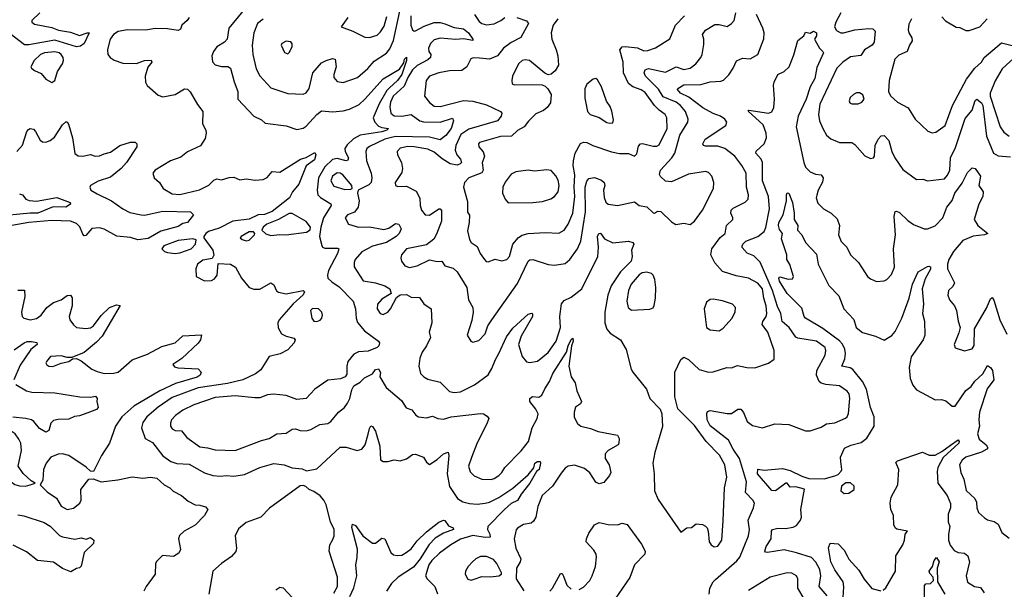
# Model space of a CAD drawing. Extents: x 1603745 to 1745082, y 385868 to 533966.
# Tile 70 of 256: x 1640926 to 1647314, y 402487 to 406180. Entities that reach past the tile are written whole.
import ezdxf

# ---------------------------------------------------------------- set-up
doc = ezdxf.new("R2010")
doc.units = 0

msp = doc.modelspace()

# ---------------------------------------------------------------- linework, layer by layer
at = {"layer": '0CON20XD'}
for points in [[(1642423.8, 406295), (1642283.7, 406126.3), (1642272.9, 406055), (1642254.5, 406035.5), (1642204.4, 406005), (1642182.7, 405975), (1642173.5, 405946.5), (1642177.5, 405907.5), (1642195, 405886.7), (1642235, 405877.1), (1642276, 405876), (1642294.3, 405865), (1642318.2, 405778.2), (1642341.1, 405715), (1642342, 405665), (1642445, 405554.2), (1642495, 405530), (1642519.4, 405509.4), (1642655, 405491.1), (1642725, 405468), (1642765, 405477.1), (1642785, 405490.6), (1642855, 405565.4), (1642885, 405588.8), (1642955, 405582.5), (1643025, 405590), (1643065, 405600.3), (1643128.6, 405631.4), (1643165.6, 405664.4), (1643285, 405797.5), (1643389.5, 405860.5), (1643418.8, 405901.2), (1643423.3, 405925), (1643435, 405937.5), (1643435.6, 405915), (1643405.5, 405825), (1643377.6, 405785), (1643325, 405738.5), (1643308.1, 405721.9), (1643258.3, 405635), (1643220.4, 405545), (1643230.9, 405515), (1643255, 405490.4), (1643275, 405480.5), (1643318.8, 405475), (1643307.5, 405465), (1643275, 405453.9), (1643135, 405431.1), (1643091.1, 405408.9), (1643050.4, 405369.6), (1643036.4, 405345), (1643037.1, 405325), (1643058.4, 405285), (1643055, 405268.6), (1643045, 405265.4), (1642985, 405279.8), (1642955, 405273.1), (1642905, 405227), (1642865.5, 405155), (1642855.8, 405075), (1642860.8, 405045), (1642876.9, 405026.9), (1642945, 404985.7), (1642946.9, 404975), (1642897.1, 404895), (1642880, 404835), (1642871.2, 404775), (1642885.8, 404715.8), (1642890, 404705), (1642905, 404699.2), (1642988.9, 404698.9), (1642995.7, 404695), (1642995.6, 404685.6), (1642988.5, 404665), (1642929.2, 404555), (1642922.7, 404525), (1642925.4, 404505), (1642950.3, 404480.3), (1642998.1, 404448.1), (1643088.9, 404355), (1643105.5, 404305), (1643108.2, 404245), (1643117.5, 404217.5), (1643162.6, 404162.6), (1643255, 404096.2), (1643260.8, 404085), (1643257.1, 404065), (1643245.4, 404054.6), (1643187.9, 404032.1), (1643125, 404026.2), (1643095, 404012.5), (1643055.8, 403965), (1643048, 403935), (1643048.3, 403881.7), (1643037.5, 403865), (1643008.3, 403851.7), (1642925, 403842.5), (1642840, 403785), (1642785, 403724.3), (1642725, 403718.9), (1642655, 403744.5), (1642573.3, 403753.3), (1642535, 403747.8), (1642485, 403728.9), (1642451.7, 403728.3), (1642325, 403741.6), (1642195, 403729.8), (1642055, 403682.7), (1641985, 403647.9), (1641937.1, 403615), (1641912.2, 403585), (1641904.4, 403565), (1641905.6, 403545), (1641915, 403528), (1641935, 403516.9), (1641975, 403514.2), (1642011.4, 403471.4), (1642095, 403410.4), (1642145.3, 403405.3), (1642195, 403390.9), (1642325, 403388.2), (1642495, 403453.1), (1642544, 403466), (1642595, 403494.2), (1642655, 403499.2), (1642695, 403525.8), (1642715, 403528.6), (1642746.8, 403516.8), (1642785, 403514.6), (1642815.9, 403524.1), (1642873.3, 403555), (1642925, 403562.2), (1642945, 403574.4), (1642994.3, 403635), (1643033.6, 403666.4), (1643053.6, 403695), (1643068.2, 403725), (1643080.3, 403779.7), (1643094.4, 403805.6), (1643135, 403831.2), (1643162.4, 403857.6), (1643216.1, 403883.9), (1643235, 403913.3), (1643255, 403917.5), (1643267, 403893), (1643263.3, 403865), (1643304, 403795), (1643402.3, 403712.3), (1643433, 403663), (1643469.8, 403649.8), (1643495.6, 403615.6), (1643513.3, 403605), (1643565, 403600), (1643605, 403610.8), (1643640, 403595), (1643675, 403591.3), (1643725.3, 403604.7), (1643915, 403627.5), (1643935, 403624.2), (1643959.7, 403609.7), (1643968.8, 403595), (1643955.7, 403555), (1643893.4, 403436.6), (1643857.6, 403342.4), (1643838.8, 403285), (1643848.8, 403248.8), (1643875, 403223.1), (1643925, 403200.6), (1643985, 403199.1), (1644005.3, 403204.7), (1644035, 403225.6), (1644054.4, 403245), (1644072.9, 403277.1), (1644179.5, 403385), (1644226.7, 403445), (1644250.7, 403535), (1644282.7, 403595), (1644288.8, 403625), (1644275.3, 403655.3), (1644235.8, 403705), (1644236, 403725), (1644252.1, 403737.9), (1644295, 403733.1), (1644313.8, 403746.2), (1644332.4, 403787.6), (1644364.2, 403835), (1644385, 403885.4), (1644473.4, 404025), (1644483.9, 404065), (1644505, 404107.1), (1644515, 404116), (1644517.8, 404095), (1644506.7, 404065), (1644488.8, 403935), (1644504.7, 403864.7), (1644530.9, 403825), (1644541.5, 403775), (1644571.9, 403705), (1644565, 403690), (1644532.8, 403667.2), (1644523.1, 403635), (1644523.2, 403603.2), (1644545, 403561.2), (1644566.7, 403545), (1644629.8, 403529.8), (1644679.5, 403509.5), (1644805, 403485.7), (1644815.6, 403465.6), (1644814.2, 403435), (1644808.8, 403425), (1644743.4, 403386.6), (1644724.4, 403365), (1644724.4, 403335), (1644749.5, 403295), (1644761.1, 403245), (1644752.9, 403225), (1644715, 403180.8), (1644685, 403172), (1644665, 403181.2), (1644625, 403243.1), (1644589.6, 403269.6), (1644525, 403291.5), (1644485, 403285.6), (1644465, 403271.9), (1644438.9, 403241.1), (1644383.1, 403155), (1644316.4, 403095), (1644287.9, 403025), (1644274.7, 402955.3), (1644260.5, 402929.5), (1644245, 402915.8), (1644195, 402908), (1644155.5, 402884.5), (1644147.6, 402872.4), (1644134.5, 402815), (1644145.5, 402755), (1644177.5, 402685), (1644173.5, 402665), (1644149.5, 402625), (1644147.1, 402555), (1644197.4, 402477.4)], [(1641058, 406225), (1641005.6, 406175), (1641005.7, 406165), (1641022.1, 406152.1), (1641135, 406128.9), (1641178.3, 406111.7), (1641255, 406098.9), (1641315, 406077.8), (1641365, 406095.7), (1641377.5, 406095), (1641344.2, 406025), (1641321.1, 406008.9), (1641295, 406003.8), (1641155, 406047.8), (1640985, 406017.3), (1640957.2, 406017.2), (1640865, 406089.2)], [(1642025.7, 406195), (1642012.5, 406175), (1641978, 406145), (1641970.3, 406119.7), (1641955, 406110.6), (1641885, 406120.7), (1641805, 406122.3), (1641745, 406113.4), (1641625.8, 406114.2), (1641565, 406104.2), (1641535.4, 406085), (1641513.3, 406055), (1641496.5, 405986.5), (1641499.1, 405955), (1641514.1, 405934.1), (1641538.7, 405918.7), (1641595, 405898.9), (1641685, 405897.1), (1641735, 405916), (1641778.3, 405918.3), (1641783.3, 405905), (1641758.1, 405871.9), (1641740, 405815), (1641741.5, 405775), (1641753.9, 405753.9), (1641825, 405690), (1641855, 405679.4), (1641935.5, 405694.5), (1641995, 405731.2), (1642015, 405728.8), (1642031.7, 405711.7), (1642079.5, 405629.5), (1642114, 405585), (1642112.9, 405505), (1642134, 405465), (1642135.8, 405445), (1642129.4, 405410.6), (1642098.6, 405361.4), (1642015, 405322.5), (1641970.8, 405289.2), (1641904.6, 405265.4), (1641806.2, 405205), (1641790, 405185), (1641798, 405155), (1641832.5, 405125), (1641856.8, 405086.8), (1641915, 405051.2), (1641965, 405047.8), (1642092.4, 405077.6), (1642153.6, 405106.4), (1642185, 405140), (1642205, 405148), (1642235, 405142.9), (1642285, 405157.8), (1642315, 405160), (1642355, 405142.5), (1642395, 405148.1), (1642455, 405139.4), (1642505, 405143.3), (1642532, 405158), (1642565, 405196.7), (1642615, 405191.2), (1642748.8, 405275), (1642785, 405287.3), (1642840, 405320), (1642846.7, 405305), (1642838.9, 405271.1), (1642785, 405232.5), (1642737.8, 405115), (1642696.9, 405065), (1642675.8, 405025), (1642565, 404937.2), (1642515, 404917.8), (1642474.4, 404915.6), (1642415, 404888), (1642309.6, 404875), (1642220.4, 404829.6), (1642152.1, 404807.9), (1642134.3, 404795), (1642120, 404775), (1642120, 404765), (1642179.2, 404685), (1642186.1, 404653.9), (1642175, 404632.5), (1642115, 404621.5), (1642079.6, 404595), (1642068.8, 404565), (1642070.6, 404515), (1642125, 404487.1), (1642171.4, 404488.6), (1642189.8, 404500.2), (1642207.1, 404525), (1642215, 404600), (1642295, 404596), (1642326.7, 404575), (1642365.8, 404505), (1642415, 404443.5), (1642445, 404433.6), (1642485, 404433.8), (1642555, 404474.2), (1642575, 404462), (1642593.3, 404423.3), (1642605, 404414.4), (1642655, 404402.2), (1642765, 404425.6), (1642774, 404415), (1642765, 404396), (1642701.5, 404338.5), (1642609.6, 404235), (1642600, 404215), (1642602.1, 404182.1), (1642624.5, 404144.5), (1642655, 404128.9), (1642705, 404115.8), (1642713.3, 404105), (1642706, 404085), (1642665, 404039.2), (1642616.4, 404013.6), (1642545, 403996.7), (1642490, 403910), (1642456.2, 403885), (1642375, 403844.7), (1642275, 403820.9), (1642085, 403793.8), (1641915, 403731.7), (1641825, 403668.9), (1641751.5, 403605), (1641725, 403568.8), (1641715.9, 403534.1), (1641740, 403465), (1641788.3, 403438.3), (1641855, 403352.9), (1641907.1, 403315), (1641945, 403302), (1642025, 403298.7), (1642125, 403242.1), (1642180, 403225), (1642229.1, 403220.9), (1642265, 403224.6), (1642315, 403220), (1642385, 403232.5), (1642485, 403276.2), (1642575, 403303.3), (1642642.5, 403295), (1642695, 403275.8), (1642759.2, 403269.2), (1642786.4, 403256.4), (1642855, 403268.8), (1643005, 403407.8), (1643045, 403408.9), (1643115, 403387.1), (1643145, 403395.8), (1643168.1, 403425), (1643187.3, 403492.7), (1643195, 403530), (1643205, 403547.5), (1643215, 403542.5), (1643235, 403512.5), (1643262.2, 403415), (1643266.7, 403326.7), (1643285, 403316.2), (1643315, 403316.2), (1643355, 403326), (1643395, 403320), (1643435, 403334.2), (1643475, 403362), (1643495, 403364), (1643546.7, 403345), (1643565, 403312.5), (1643585, 403297.5), (1643635, 403328), (1643675, 403366), (1643705, 403376.2), (1643710.6, 403355), (1643699.7, 403235), (1643714.8, 403154.8), (1643767.3, 403075), (1643800.8, 403055), (1643845, 403044.2), (1643895, 403039.8), (1643945.2, 403044.8), (1643975, 403052.5), (1644035, 403082.8), (1644125, 403143.7), (1644225, 403229.2), (1644261.4, 403275), (1644268.9, 403305), (1644285, 403316.7), (1644302.5, 403315), (1644306, 403306), (1644295.6, 403265), (1644279.8, 403250.2), (1644236.7, 403175), (1644180.5, 403105), (1644156.1, 403063.9), (1644115, 403042.8), (1644071.6, 403005), (1643963.8, 402895), (1643962.1, 402875), (1643976.2, 402845), (1643978, 402825), (1643945, 402822.4), (1643865, 402835.8), (1643787.1, 402812.9), (1643722.5, 402775), (1643649.5, 402720.5), (1643599.1, 402675), (1643581.6, 402645), (1643560, 402575), (1643570.6, 402555), (1643620.5, 402505), (1643637.6, 402457.6)], [(1642505.6, 406184.4), (1642468.8, 406155), (1642444.7, 406095), (1642434.7, 406014.7), (1642438.8, 405955), (1642461.2, 405861.2), (1642485, 405815.8), (1642555, 405737.8), (1642665, 405701.8), (1642765, 405697.1), (1642785, 405705.7), (1642805, 405734.2), (1642827.7, 405835), (1642885, 405900.5), (1642915, 405915.5), (1642955, 405928.1), (1642974, 405924), (1642980.5, 405875), (1642964.5, 405825), (1642964.5, 405805), (1642985, 405779.5), (1643025, 405772.2), (1643118.1, 405805), (1643185, 405862.9), (1643225, 405910.7), (1643306.2, 405963.8), (1643327.7, 405992.3), (1643350.8, 406045), (1643393, 406235)], [(1643054.4, 406195), (1643012.5, 406135), (1643086.7, 406106.7), (1643165, 406066.7), (1643195.4, 406064.6), (1643245, 406079.6), (1643267.9, 406102.1), (1643290.8, 406139.2), (1643308.2, 406201.8)], [(1643462.8, 406205), (1643463.3, 406145), (1643473.7, 406113.7), (1643485, 406105.6), (1643495, 406108.2), (1643551.3, 406138.7), (1643615, 406162.2), (1643655, 406162.6), (1643685, 406152.4), (1643745, 406129.6), (1643805, 406122.1), (1643837.9, 406095), (1643867.1, 406055), (1643866.7, 406045), (1643805, 406056.2), (1643752.6, 406052.6), (1643655, 406060), (1643615, 406050), (1643592.4, 406025), (1643578.9, 405995), (1643580, 405975), (1643593.2, 405955), (1643592.1, 405935), (1643575, 405920), (1643505, 405883.5), (1643475, 405855.2), (1643443.5, 405805), (1643421.2, 405748.8), (1643349.8, 405685), (1643331.2, 405645), (1643326.9, 405615), (1643333.8, 405575), (1643355, 405556.2), (1643405, 405554.2), (1643465, 405564.7), (1643522.5, 405525), (1643545, 405517.5), (1643654, 405516), (1643735, 405540.8), (1643740, 405525), (1643724.8, 405475), (1643691.2, 405428.8), (1643655, 405401.2), (1643585, 405418.9), (1643365, 405424), (1643295.4, 405405), (1643195, 405358.6), (1643178.2, 405345), (1643172.7, 405325), (1643175.7, 405265.7), (1643205.5, 405184.5), (1643210, 405155), (1643206.5, 405125), (1643190.8, 405109.2), (1643121.2, 405075), (1643118.6, 405055), (1643129.7, 405005), (1643122.2, 404965), (1643098.1, 404931.9), (1643052.9, 404915), (1643038.1, 404895), (1643060, 404855), (1643124.1, 404834.1), (1643195, 404837.8), (1643289.7, 404820.3), (1643321.1, 404828.9), (1643365, 404859.4), (1643385, 404854.2), (1643401.4, 404825), (1643387.8, 404795), (1643367.8, 404775), (1643305.6, 404735.6), (1643215, 404713), (1643145.4, 404675), (1643103.1, 404625), (1643096.4, 404605), (1643097.2, 404577.2), (1643155, 404488.1), (1643235, 404475.3), (1643294.1, 404454.1), (1643327.5, 404435), (1643335.8, 404404.2), (1643275, 404368.5), (1643246.7, 404335), (1643245.5, 404305), (1643265, 404274.5), (1643285, 404268.2), (1643315, 404283.3), (1643332.7, 404305), (1643371.3, 404378.7), (1643395, 404397.5), (1643435, 404398.6), (1643465, 404381.9), (1643520.2, 404380.2), (1643547.8, 404337.8), (1643595.5, 404305.5), (1643600.6, 404215), (1643583.3, 404155), (1643590.7, 404119.3), (1643564.6, 404065), (1643536.9, 404025), (1643522.3, 403985), (1643516.4, 403935), (1643527.2, 403887.2), (1643548, 403865), (1643575, 403849.4), (1643655, 403831.1), (1643715, 403769.4), (1643745, 403762.7), (1643785, 403767.5), (1643876.7, 403813.3), (1643965, 403878.6), (1643990.1, 403919.9), (1644012, 403978), (1644034.7, 404015), (1644084, 404125), (1644125, 404181.1), (1644225, 404272), (1644248.3, 404278.3), (1644253.3, 404273.3), (1644252.5, 404255), (1644180.5, 404129.5), (1644162.1, 404075), (1644186.6, 403996.6), (1644215, 403962.5), (1644235, 403958.6), (1644285, 403965.7), (1644355, 404022.5), (1644407.2, 404095), (1644435.4, 404185), (1644431.2, 404255), (1644442.1, 404337.9), (1644459.5, 404360.5), (1644505, 404380.5), (1644573.3, 404435), (1644677.3, 404645), (1644681.5, 404705), (1644675.5, 404775), (1644684.4, 404795), (1644695, 404795.5), (1644719.5, 404759.5), (1644775, 404734.3), (1644875.7, 404744.3), (1644905, 404736.4), (1644911.5, 404725), (1644894.6, 404685.4), (1644898.8, 404645), (1644894.2, 404615), (1644823.4, 404546.6), (1644764.2, 404455), (1644742.6, 404395), (1644721.6, 404285), (1644722.9, 404215), (1644735, 404174), (1644757.8, 404147.8), (1644824.3, 404105), (1644861.7, 404041.7), (1644893.3, 403915), (1644903.8, 403895), (1644992, 403785), (1645013.3, 403725), (1645082, 403655), (1645092.5, 403625), (1645096.2, 403543.8), (1645046.9, 403375), (1645032.9, 403305), (1645041.9, 403235), (1645045.5, 403125.5), (1645068.9, 403068.9), (1645215, 402857.5), (1645255, 402886.7), (1645285, 402887.5), (1645315, 402912.5), (1645355, 402907.5), (1645375, 402897.5), (1645386.7, 402885), (1645393.3, 402865), (1645398.8, 402795), (1645411.2, 402775), (1645431.7, 402761.7), (1645455, 402766), (1645481.4, 402805), (1645489.2, 402930.8), (1645499.6, 403145), (1645514.6, 403215), (1645501.3, 403295), (1645466.1, 403356.1), (1645379.5, 403445), (1645305, 403548.5), (1645195, 403658), (1645175.9, 403735.9), (1645175.7, 403895), (1645215, 403976.7), (1645235, 403993.3), (1645266.2, 403976.2), (1645335, 403912.9), (1645395.8, 403894.2), (1645425, 403896.2), (1645513.9, 403926.1), (1645545, 403923.3), (1645582.7, 403937.3), (1645644.3, 403924.3), (1645696.3, 403923.7), (1645785, 403953.8)], [(1644151.4, 406195), (1644213.4, 406173.4), (1644227.5, 406155), (1644177.5, 406065), (1644115, 406032.9), (1644065.5, 405995), (1644027.1, 405945), (1643974.6, 405925.4), (1643909.8, 405929.8), (1643867.5, 405932.5), (1643852.5, 405927.5), (1643826.9, 405875), (1643795, 405851.1), (1643715, 405847.8), (1643645, 405834.7), (1643585, 405814.5), (1643562.5, 405785), (1643553.5, 405685), (1643585, 405642.5), (1643615, 405620.4), (1643655, 405617.5), (1643805, 405655.8), (1643865, 405651.8), (1643955, 405627.7), (1644045.4, 405585.4), (1644054, 405575), (1644050.8, 405555), (1644025.8, 405525), (1643839.2, 405470.8), (1643787.2, 405435), (1643756.2, 405365), (1643752.2, 405335), (1643761.6, 405305), (1643786.8, 405275), (1643792.3, 405255), (1643784.5, 405245), (1643765, 405237.1), (1643720, 405245), (1643667.4, 405277.4), (1643615, 405322.4), (1643575, 405341.9), (1643485, 405356.6), (1643445, 405357.2), (1643395, 405346.4), (1643374.3, 405325), (1643376.9, 405305), (1643402.2, 405255), (1643410.5, 405215), (1643405, 405190), (1643362.5, 405125), (1643364, 405105), (1643378.8, 405098.8), (1643435, 405101.1), (1643498.7, 405068.7), (1643522.6, 405022.6), (1643524.5, 404975), (1643533.3, 404945), (1643556.7, 404915), (1643585, 404912.2), (1643645, 404953.3), (1643655, 404954.2), (1643662.6, 404942.6), (1643661.8, 404875), (1643630.3, 404789.7), (1643612.1, 404757.9), (1643565, 404721.2), (1643435, 404694.5), (1643403.6, 404655), (1643398.5, 404635), (1643402.2, 404615), (1643425, 404584.4), (1643455, 404573.6), (1643505.7, 404584.3), (1643585, 404623.5), (1643635, 404612.9), (1643665, 404615.7), (1643683.8, 404583.8), (1643738.8, 404568.8), (1643765.4, 404545.4), (1643826.5, 404445), (1643836.9, 404365), (1643867.1, 404315), (1643869.2, 404285), (1643860.3, 404229.7), (1643830, 404135), (1643852.5, 404095), (1643865, 404090), (1643905, 404101.2), (1643945, 404143.8), (1643964.2, 404195), (1643989.4, 404235), (1644155, 404470.8), (1644225, 404614.2), (1644235, 404624.2), (1644255, 404625.7), (1644353.8, 404593.8), (1644395, 404589.5), (1644465, 404599.2), (1644495, 404625.7)], [(1644416.9, 406185), (1644386.4, 406145), (1644374.6, 406095), (1644378.5, 406055), (1644406.5, 405985), (1644417.8, 405945), (1644421.1, 405885), (1644401.2, 405848.8), (1644373.8, 405826.2), (1644355, 405823.1), (1644332.6, 405832.6), (1644233.8, 405915), (1644205, 405920), (1644185, 405916.5), (1644162.5, 405895), (1644124.4, 405815), (1644118, 405785), (1644121.2, 405765), (1644137.1, 405757.1), (1644255, 405760.5), (1644315, 405757.1), (1644335, 405750), (1644353, 405733), (1644374.5, 405695), (1644369.7, 405640.3), (1644348.9, 405611.1), (1644325, 405592.5), (1644275, 405570.5), (1644226.8, 405523.2), (1644199.5, 405485), (1644155, 405461.2), (1644115.8, 405424.2), (1644045, 405423.8), (1643910, 405385), (1643902.9, 405375), (1643904.3, 405355), (1643932.6, 405322.6), (1643941.2, 405295), (1643927.1, 405252.9), (1643932.4, 405205), (1643925, 405186.4), (1643841.1, 405155), (1643812.9, 405125), (1643805.7, 405095), (1643830.7, 405000.7), (1643832.5, 404932.5), (1643843.9, 404913.9), (1643842.2, 404865), (1643830.9, 404810.9), (1643844.2, 404755), (1643856.2, 404735), (1643895, 404710), (1643913.1, 404665), (1643935, 404633.3), (1643952.7, 404612.7), (1643965, 404611.2)], [(1643877.5, 406215), (1643907.7, 406167.7), (1643925, 406154.6), (1643955, 406147.8), (1644005, 406153.9), (1644047.9, 406175), (1644072.7, 406195)], [(1643965, 404611.2), (1644011.7, 404628.3), (1644055, 404616.9), (1644087.5, 404625), (1644104, 404646), (1644125.8, 404724.2), (1644161.7, 404768.3), (1644185, 404783.1), (1644225, 404793.2), (1644335, 404800.8), (1644425, 404796.5), (1644458.9, 404815), (1644485, 404854.3), (1644514.8, 404925.2), (1644528.5, 405035), (1644524.4, 405095), (1644528.7, 405175), (1644517.4, 405235), (1644518.3, 405265), (1644530.8, 405315), (1644565, 405377.8), (1644583.8, 405386.2), (1644605, 405384.5), (1644644, 405365), (1644765, 405323.1), (1644818, 405312), (1644875, 405311.9), (1644915, 405295.8), (1644928.9, 405311.1), (1644940.6, 405359.4), (1644954.2, 405375), (1644967.3, 405377.3), (1645035, 405360), (1645059.1, 405360.9), (1645075, 405370), (1645125.7, 405475), (1645125.5, 405545), (1645114.3, 405565), (1645075, 405592.9), (1645044.5, 405624.5), (1644985, 405708.2), (1644957.1, 405725), (1644904, 405744), (1644876.9, 405766.9), (1644843.1, 405835), (1644841.3, 405905), (1644820, 405985), (1644835, 406003.8), (1644855, 406007.5), (1644935, 405997.1), (1644975, 405978.5), (1645001.4, 405981.4), (1645051.2, 405998.8), (1645143.1, 406056.9), (1645180, 406145), (1645238.9, 406205)], [(1644495, 404625.7), (1644545, 404695.7), (1644566.4, 404745), (1644596, 404935), (1644594.8, 405095), (1644605, 405134.4), (1644619.4, 405150.6), (1644656.1, 405156.1), (1644700, 405140), (1644717.1, 405125), (1644722.2, 405105), (1644714.1, 405075), (1644717.3, 405027.3), (1644727.8, 404997.8), (1644745, 404984.5), (1644805, 404976.2), (1644915, 404999.2), (1644945, 404976.2), (1644995, 404967.1), (1645035, 404928.8), (1645045, 404926.7), (1645065, 404938.8), (1645085, 404936.2), (1645155, 404870), (1645183, 404853), (1645235, 404862), (1645275, 404851.4), (1645304.2, 404875), (1645355.6, 404945), (1645426.9, 405085), (1645430, 405125), (1645415.7, 405165), (1645395, 405189.2), (1645375, 405197.1), (1645265, 405179.5), (1645155, 405128.9), (1645115, 405133.1), (1645082.8, 405162.8), (1645077.1, 405177.1), (1645084, 405205), (1645157.4, 405285), (1645177, 405315), (1645208.8, 405431.2), (1645261.8, 405515), (1645263.8, 405535), (1645246, 405585), (1645213.5, 405623.5), (1645185.5, 405645), (1645100.6, 405680.6), (1645070.3, 405730.3), (1644987.1, 405815), (1644977.5, 405835), (1644983.1, 405855), (1645005, 405863.8), (1645115, 405840), (1645185, 405873.8), (1645235, 405857.7), (1645275, 405866.2), (1645312.5, 405895), (1645345, 405936), (1645354.5, 405955), (1645365, 406020), (1645364.6, 406054.6), (1645355.6, 406085), (1645375, 406111.5), (1645435, 406149.4), (1645465, 406149.1), (1645515, 406137.1), (1645544.2, 406155), (1645562.2, 406175), (1645571.5, 406225)], [(1645785, 403953.8), (1645821.2, 403978.8), (1645821.1, 404035), (1645778.8, 404155), (1645743.1, 404205), (1645746.5, 404223.5), (1645770, 404255), (1645772.7, 404275), (1645768.1, 404325), (1645753, 404375), (1645744.8, 404435), (1645715, 404471.4), (1645655, 404503.8), (1645575, 404519.2), (1645485, 404547.1), (1645435, 404603.1), (1645410.4, 404655), (1645416.7, 404695), (1645470.9, 404769.1), (1645502.9, 404795), (1645511.5, 404845), (1645551.8, 404885), (1645553.8, 404895), (1645540.8, 404925), (1645542.5, 404945), (1645555, 404957.3), (1645633.8, 404996.2), (1645652.3, 405017.7), (1645655.4, 405044.6), (1645642, 405095), (1645638.2, 405185), (1645611.8, 405235), (1645566.1, 405295), (1645501.5, 405345), (1645455, 405361.1), (1645375, 405360.5), (1645362, 405365), (1645357.5, 405375), (1645374.2, 405405), (1645506.7, 405495), (1645513.3, 405515), (1645500, 405535), (1645472, 405555), (1645425, 405572), (1645358.6, 405608.6), (1645268.3, 405678.3), (1645212.7, 405705), (1645193.1, 405726.9), (1645195.8, 405735), (1645235, 405757.5), (1645345, 405761), (1645405, 405776.4), (1645475, 405781.2), (1645491.8, 405788.2), (1645527.4, 405822.6), (1645554.6, 405865.4), (1645575.5, 405914.5), (1645615, 405930.5), (1645665, 405927.1), (1645714.2, 405955), (1645753, 406057), (1645756.4, 406095), (1645747.1, 406125), (1645705.2, 406215)], [(1646253.5, 406225), (1646220.3, 406165), (1646211.3, 406135), (1646225, 406109.5), (1646254.3, 406095.7), (1646270, 406095), (1646345, 406115.4), (1646435, 406123.3), (1646460, 406120), (1646475.6, 406105), (1646469.1, 406035), (1646455.7, 406014.3), (1646406.4, 405985), (1646382.2, 405947.8), (1646315, 405939.5), (1646265.6, 405905), (1646226.9, 405865), (1646117.1, 405632.9), (1646109.1, 405565), (1646115.5, 405525), (1646135.6, 405475), (1646160.7, 405430.7), (1646187.9, 405407.9), (1646245, 405384.3), (1646325, 405384.4), (1646345, 405371.4), (1646408.3, 405298.3), (1646445, 405281.2), (1646465, 405283.8), (1646472, 405295), (1646476.5, 405365), (1646494.5, 405405), (1646515, 405427.5), (1646535, 405430), (1646565, 405396.2), (1646583.8, 405325), (1646604.7, 405284.7), (1646655, 405208.6), (1646744.4, 405144.4), (1646785, 405146), (1646815, 405136.2), (1646925, 405149.4), (1646945, 405171.4), (1646961.3, 405205), (1646965.8, 405285), (1646997.4, 405352.6), (1647060, 405540), (1647105, 405593.3), (1647123.8, 405656.2), (1647135, 405664.3), (1647165, 405642.3), (1647175.5, 405625), (1647197.8, 405425), (1647243.9, 405313.9), (1647275, 405298.5), (1647355, 405292.2)], [(1646711.5, 406185), (1646695, 406151.2), (1646689.5, 406115), (1646694.4, 406095), (1646715, 406062), (1646716.9, 406043.1), (1646698.9, 406015), (1646684.2, 405975), (1646629.3, 405950.7), (1646604.3, 405925), (1646566.9, 405785), (1646562, 405715), (1646576.6, 405686.6), (1646622, 405645), (1646689.8, 405609.8), (1646734.5, 405534.5), (1646817, 405457), (1646845, 405447.1), (1646870, 405450), (1646930.6, 405495), (1646977.5, 405625), (1647068.4, 405795), (1647121.6, 405865), (1647166.9, 405905), (1647184.1, 405935.9), (1647295, 406030), (1647432.5, 405995)], [(1646907.9, 406197.9), (1646933.4, 406173.4), (1647002.3, 406132.3), (1647025, 406128.8), (1647065, 406109.2), (1647085, 406109.2), (1647155, 406134.3), (1647203.5, 406186.5)], [(1645399.2, 402455), (1645404.2, 402495), (1645424.2, 402535), (1645439.8, 402550.2), (1645579.2, 402670.8), (1645598.2, 402695), (1645653.8, 402835), (1645660, 402875), (1645651.6, 402935), (1645687.5, 403015), (1645692.5, 403045), (1645682.5, 403065), (1645634.6, 403115), (1645642, 403185), (1645596.3, 403335), (1645554.8, 403395), (1645525, 403454.1), (1645405, 403546.6), (1645386.7, 403585), (1645383.2, 403626.8), (1645389.4, 403640.6), (1645405, 403647.5), (1645515, 403626.2), (1645543.5, 403626.5), (1645585, 403655.7), (1645605, 403656), (1645622.6, 403632.6), (1645644.7, 403574.7), (1645679.6, 403549.6), (1645745, 403533.1), (1645825, 403559.5), (1645915, 403556.7), (1646025, 403515.7), (1646055, 403514.4), (1646125, 403537.8), (1646160.9, 403559.1), (1646215, 403567.5), (1646283, 403597), (1646294.3, 403605.7), (1646302.1, 403627.9), (1646311.5, 403725), (1646306.4, 403755), (1646295, 403772.5), (1646245, 403805.5), (1646155, 403814.6), (1646124.7, 403824.7), (1646113.5, 403835), (1646095.6, 403875.6), (1646098.5, 403905), (1646151.8, 404005), (1646156.5, 404035), (1646151.1, 404055), (1646095, 404096.2), (1645975, 404115.3), (1645961.9, 404121.9), (1645917.3, 404185), (1645872.5, 404222.5), (1645863.7, 404275), (1645841.5, 404321.5), (1645809.3, 404425), (1645729, 404609), (1645689, 404649), (1645646.6, 404666.6), (1645613.8, 404703.8), (1645612.5, 404712.5), (1645616.7, 404725), (1645637.1, 404745), (1645714.7, 404775.3), (1645755, 404806.4), (1645766.4, 404833.6), (1645790.6, 404955), (1645784.3, 405035), (1645745.7, 405135), (1645745.9, 405255), (1645736.1, 405275), (1645701.3, 405315), (1645705, 405328.9), (1645756.1, 405375), (1645770.3, 405415), (1645770, 405445), (1645748.8, 405498.8), (1645651.7, 405588.3), (1645657, 405593), (1645785, 405574.3), (1645805, 405582), (1645818.9, 405611.1), (1645823.1, 405665), (1645815.6, 405755), (1645820, 405775), (1645845, 405824.3), (1645885, 405844.5), (1645917.8, 405875), (1645948, 405952), (1645974, 406045), (1646013.8, 406075), (1646025, 406100), (1646055, 406092.5), (1646075, 406106.7), (1646095.7, 406095.7), (1646095.7, 406075), (1646083.3, 406055), (1646085.8, 406045), (1646114, 405995), (1646137.5, 405975), (1646140, 405965), (1646098.6, 405871.4), (1646085, 405800), (1646053.9, 405745), (1646029.3, 405665), (1645976.7, 405555), (1645962.6, 405485), (1646013.7, 405253.7), (1646025, 405223.8), (1646054.2, 405194.2)], [(1642665, 405960), (1642675, 405967.5), (1642693.3, 406005), (1642693.6, 406023.6), (1642685.9, 406035.9), (1642655, 406040), (1642627.5, 406025), (1642623.3, 406015), (1642645, 405967.5), (1642665, 405960)], [(1641135, 405774), (1641155, 405786.2), (1641171.5, 405845), (1641205, 405894.2), (1641211.5, 405915), (1641207.7, 405935), (1641194.4, 405955), (1641182, 405965), (1641155, 405971.6), (1641086.7, 405965), (1641061.9, 405955), (1641019.5, 405915), (1640998.8, 405875), (1641002.5, 405865), (1641021.7, 405851.7), (1641065, 405832), (1641095.5, 405795.5), (1641135, 405774)], [(1647400.6, 405955), (1647299.3, 405860.7), (1647255.2, 405784.8), (1647221.7, 405705), (1647222.9, 405685), (1647286.3, 405486.3), (1647310.1, 405450.1), (1647345, 405424.5)], [(1644755, 405508.6), (1644775, 405512), (1644778.4, 405531.6), (1644768, 405588), (1644757, 405617), (1644732.9, 405652.9), (1644700.9, 405745), (1644675, 405791.2), (1644665, 405798), (1644647.5, 405795), (1644605, 405762), (1644592.7, 405732.7), (1644591.7, 405671.7), (1644610, 405585), (1644627.5, 405565), (1644685.6, 405545.6), (1644735, 405514.4), (1644755, 405508.6)], [(1646325, 405634.2), (1646365, 405634.3), (1646390, 405645), (1646403.8, 405665), (1646395, 405693.3), (1646375, 405706.9), (1646355, 405705.6), (1646335, 405695.7), (1646314.3, 405675), (1646307.5, 405655), (1646312.2, 405642.2), (1646325, 405634.2)], [(1640908.1, 405325), (1640943.6, 405366.4), (1640973.3, 405455), (1640982.5, 405467.5), (1640995, 405473.8), (1641015, 405471.2), (1641030, 405455), (1641059.6, 405399.6), (1641075, 405389.4), (1641095, 405387.1), (1641125, 405396.7), (1641151.7, 405418.3), (1641205, 405498.8), (1641225, 405517.5), (1641235, 405517.5), (1641243.9, 405503.9), (1641268.9, 405415), (1641285, 405312.5), (1641305, 405297.5), (1641335, 405296.2), (1641385, 405306.7), (1641415.7, 405295.7), (1641445, 405297.1), (1641475, 405311.4), (1641515, 405320.4), (1641575, 405363.6), (1641645.8, 405385.8), (1641675.8, 405385.8), (1641686.7, 405375), (1641686.2, 405355), (1641619.1, 405255), (1641584.6, 405215), (1641515, 405160), (1641435, 405134.2), (1641386.7, 405105), (1641381.9, 405095), (1641387.8, 405075), (1641429.7, 405050.3), (1641522.9, 405005), (1641595, 404954.3), (1641640.9, 404930.9), (1641715, 404915.4), (1641735, 404913.8), (1641855, 404939.5), (1642033.9, 404933.9), (1642053.3, 404915), (1642015, 404866), (1641985, 404859.4), (1641955, 404840), (1641841.5, 404808.5), (1641759.4, 404760.6), (1641692.3, 404752.3), (1641645, 404768.7), (1641556.3, 404776.3), (1641475, 404821.9), (1641445, 404830.2), (1641395, 404826), (1641355, 404781.9), (1641345, 404779.4), (1641335, 404790), (1641316.7, 404836.7), (1641295, 404859.5), (1641255, 404873.8), (1641194.7, 404875.3), (1641135, 404878.1), (1640985, 404865.2), (1640875, 404846.1)], [(1643035, 405078.4), (1643075, 405081.9), (1643084, 405086), (1643081.9, 405105), (1643023.5, 405175), (1643005, 405185.8), (1642985, 405188.4), (1642955.4, 405165), (1642944.7, 405134.7), (1642965, 405102), (1643035, 405078.4)], [(1644095, 404992), (1644255, 404994.4), (1644317.4, 405002.6), (1644371.7, 405018.3), (1644395, 405034.3), (1644419.5, 405065), (1644426.9, 405105), (1644419.1, 405139.1), (1644405, 405168.6), (1644375, 405202), (1644345.9, 405205.9), (1644265, 405199.2), (1644225, 405204.2), (1644145, 405193.1), (1644115, 405178), (1644075, 405126.2), (1644060, 405095), (1644058.6, 405055), (1644075, 405016.2), (1644095, 404992)], [(1646054.2, 405194.2), (1646088.8, 405178.8), (1646125, 405174), (1646138.1, 405155), (1646135, 405126.2), (1646105.7, 405075), (1646097, 405043), (1646094.2, 405025), (1646105, 404990), (1646140, 404955), (1646191.2, 404925), (1646229.1, 404889.1), (1646244.4, 404845), (1646238.6, 404785), (1646255, 404743.3), (1646291.2, 404705), (1646316.7, 404655), (1646368.8, 404605), (1646426.7, 404515), (1646445, 404500), (1646485, 404483.8), (1646535, 404486.2), (1646552.5, 404495), (1646582.3, 404527.7), (1646602, 404575), (1646595.5, 404695), (1646608, 404785), (1646600, 404905), (1646605, 404936.2), (1646615, 404939.2), (1646635, 404930), (1646688.6, 404878.6), (1646725, 404853.5), (1646795, 404824.4), (1646815.6, 404824.4), (1646865, 404842.9), (1646914.2, 404895.8), (1646941.2, 404965), (1646975, 405008.1), (1646992.5, 405055), (1647040.6, 405119.4), (1647075, 405188.8), (1647105, 405218.8), (1647125, 405216.2), (1647159.2, 405165), (1647147.8, 405105), (1647177.5, 405065), (1647175.6, 405035), (1647148.2, 404985), (1647117.3, 404885), (1647142.9, 404845), (1647206, 404795), (1647185, 404784.7), (1647112.8, 404777.2), (1647045, 404747.8), (1646985, 404677.8), (1646954.8, 404625), (1646945.3, 404595), (1646946.4, 404565), (1646990, 404475), (1646979.3, 404450.7), (1646952.5, 404425), (1646948, 404395), (1646959.2, 404365), (1646991.4, 404325), (1647004.3, 404295), (1647014.3, 404225), (1647027.5, 404185), (1647019.1, 404150.9), (1646988.8, 404075), (1646995, 404052.5), (1647055, 404034.2), (1647105, 404046), (1647117.6, 404067.6), (1647121.4, 404175), (1647199.1, 404310.9), (1647225, 404370), (1647235, 404378.8), (1647245, 404362.5), (1647284.8, 404234.8), (1647330.6, 404140.6)], [(1640925, 405051.4), (1640945, 405044.2), (1640966.6, 405016.6), (1640987.7, 405007.7), (1641035, 405004.7), (1641167.5, 405027.5), (1641253.3, 404995), (1641256, 404985), (1641226.2, 404965), (1641143.3, 404966.7), (1641044.3, 404925.7), (1640995, 404926), (1640768.5, 404905)], [(1646163.8, 402445), (1646113.8, 402505), (1646123.4, 402575), (1646118.2, 402615), (1646092.2, 402662.2), (1646062.7, 402692.7), (1645965, 402724.2), (1645885, 402742.9), (1645776.9, 402726.9), (1645765, 402728), (1645760, 402735), (1645768.8, 402765), (1645800.4, 402815), (1645804.5, 402865), (1645810.8, 402875), (1645845, 402883.3), (1645895, 402881.1), (1645945, 402889.4), (1645965, 402900.8), (1645991.2, 402935), (1645997.5, 402955), (1645993.3, 403005), (1646017, 403137), (1645961.7, 403151.7), (1645925, 403150), (1645905.8, 403175.8), (1645895.9, 403175.9), (1645830, 403125), (1645805, 403127.1), (1645713.5, 403235), (1645715, 403266.7), (1645755, 403259.2), (1645875, 403270.8), (1645925, 403257.8), (1645999.8, 403219.8), (1646045, 403205.8), (1646145, 403202.9), (1646215, 403222.5), (1646235, 403232.5), (1646256.4, 403253.6), (1646260, 403265), (1646252.5, 403315), (1646250.8, 403345), (1646276.7, 403403.3), (1646317.2, 403422.8), (1646385, 403440), (1646422.9, 403467.1), (1646468.8, 403545), (1646469.5, 403605), (1646445.2, 403665.2), (1646420.2, 403785), (1646394.5, 403834.5), (1646331.8, 403911.8), (1646312.9, 403922.9), (1646260.8, 403935), (1646278.3, 403981.7), (1646283, 404015), (1646279, 404045), (1646265, 404077.3), (1646245, 404099), (1646137.6, 404177.6), (1646024.5, 404245), (1646014.6, 404255), (1645999.5, 404309.5), (1645905, 404405.8), (1645854.5, 404485), (1645851.2, 404505), (1645857, 404513), (1645912.4, 404497.6), (1645940.2, 404499.8), (1645945.4, 404515), (1645922.9, 404592.9), (1645902, 404625), (1645902.5, 404655), (1645868.6, 404758.6), (1645874.4, 404795), (1645855, 404820.6), (1645848.5, 404845), (1645851.6, 404865), (1645879.2, 404915), (1645901.1, 405005), (1645900.5, 405045), (1645905, 405056.7), (1645915, 405055.8), (1645940.5, 404995), (1645950.7, 404925), (1645950, 404885), (1645974.3, 404845), (1645973.3, 404815), (1645999.4, 404785), (1646023.1, 404735), (1646095, 404660.4), (1646105.7, 404595), (1646175, 404457.8), (1646240.3, 404390.3), (1646273.1, 404305), (1646337.1, 404237.1), (1646353.6, 404185), (1646392.9, 404152.9), (1646479, 404129), (1646535, 404103.1), (1646585, 404131.9), (1646605, 404157.8), (1646649.5, 404245), (1646697.1, 404375), (1646718.4, 404465), (1646754.4, 404545), (1646815, 404580), (1646825, 404583.3), (1646835, 404577.5), (1646835, 404563.3), (1646800.1, 404499.9), (1646781.6, 404435), (1646790, 404335), (1646783.9, 404275), (1646795.2, 404225), (1646797.9, 404135), (1646786.8, 404105), (1646710.3, 403995), (1646696.7, 403925), (1646704, 403855), (1646720.5, 403810.5), (1646745, 403780.6), (1646780.2, 403760.2)], [(1642555, 404780.4), (1642615, 404788.2), (1642655, 404784.6), (1642787, 404803), (1642811.2, 404818.8), (1642814, 404835), (1642785, 404871.8), (1642695, 404922.8), (1642675, 404924), (1642605, 404885.9), (1642528.9, 404855), (1642506.7, 404835), (1642498, 404815), (1642523, 404793), (1642555, 404780.4)], [(1642395, 404745.8), (1642415, 404750.6), (1642450, 404785), (1642451.2, 404795), (1642444.2, 404804.2), (1642415, 404804.3), (1642362.5, 404775), (1642357.5, 404765), (1642370, 404755), (1642395, 404745.8)], [(1641935, 404664.6), (1641965, 404668.8), (1642039.2, 404695), (1642067.5, 404725), (1642072, 404752), (1642049.3, 404759.3), (1641955, 404748.6), (1641861.2, 404715), (1641848.8, 404695), (1641865, 404678), (1641885, 404670), (1641935, 404664.6)], [(1644895, 404297.8), (1645015, 404302.9), (1645035, 404312.5), (1645041.7, 404328.3), (1645051.3, 404375), (1645054, 404445), (1645046.8, 404496.8), (1645035, 404524), (1645024.5, 404534.5), (1644994.3, 404544.3), (1644965, 404538.2), (1644945, 404525.5), (1644893.6, 404465), (1644875.5, 404425), (1644865.4, 404355.4), (1644874.7, 404314.7), (1644895, 404297.8)], [(1640915, 404426.5), (1640957.7, 404427.7), (1640959.6, 404385), (1640938.7, 404285), (1640943.3, 404255), (1640953.8, 404245), (1640995, 404233.8), (1641035, 404243.8), (1641065.5, 404265), (1641103.5, 404315), (1641145, 404346.4), (1641195.3, 404364.7), (1641235, 404392.9), (1641255, 404394), (1641266.4, 404376.4), (1641267.3, 404325), (1641247.5, 404255), (1641251.1, 404235), (1641275, 404201.4), (1641295, 404185.6), (1641355, 404177.5), (1641385, 404183.4), (1641405.4, 404195), (1641455, 404262.5), (1641508.1, 404315), (1641555, 404330.8), (1641577.5, 404327.5), (1641461.3, 404128.7), (1641425, 404089.1), (1641345, 404023.1), (1641265, 403990), (1641235, 403990), (1641195, 404002), (1641126.1, 403996.1), (1641100, 403965), (1641096.7, 403955), (1641102, 403942), (1641115, 403933.8), (1641141.7, 403931.7), (1641195.9, 403954.1), (1641245, 403964), (1641268.3, 403981.7), (1641295, 403983.3), (1641325, 403968), (1641395, 403914.4), (1641429.5, 403899.5), (1641475, 403886.5), (1641535, 403887.7), (1641565, 403894.7), (1641655, 403975.8), (1641755, 404011.2), (1641848.8, 404061.2), (1641935.7, 404084.3), (1641985, 404130.8), (1642106.4, 404136.4), (1642100, 404105), (1642085, 404082.5), (1641977.4, 403982.6), (1641920, 403945), (1641930.3, 403930.3), (1641952.9, 403922.9), (1642085, 403917.7), (1642103.5, 403895), (1642097.1, 403875), (1642076.8, 403863.2), (1641937.7, 403822.3), (1641836.2, 403773.8), (1641665.8, 403674.2)], [(1645465, 404164), (1645489.8, 404180.2), (1645546.1, 404243.9), (1645567.1, 404285), (1645570, 404315), (1645550, 404335), (1645485, 404358.2), (1645425, 404368.1), (1645405, 404365.6), (1645381.8, 404348.2), (1645366.4, 404305), (1645381.9, 404185), (1645405, 404168.6), (1645465, 404164)], [(1642855, 404223.6), (1642875, 404232.2), (1642886.2, 404245), (1642890.5, 404265), (1642886.5, 404285), (1642865, 404305.5), (1642825, 404308.5), (1642813.5, 404295), (1642821.9, 404245), (1642835, 404225.8), (1642855, 404223.6)], [(1640889.7, 404040.3), (1640955, 404086.2), (1640975, 404093.8), (1641003.8, 404093.8), (1641037.6, 404087.6), (1641040, 404075), (1640998.1, 404041.9), (1640928.9, 403941.1), (1640888, 403845)], [(1646780.2, 403760.2), (1646865, 403716), (1646907, 403717), (1646935, 403710), (1646975, 403673.8), (1646995, 403673.8), (1647064.7, 403775.3), (1647098.1, 403801.9), (1647123.1, 403836.9), (1647174.8, 403885.2), (1647205, 403937.5), (1647225, 403925.7), (1647236.7, 403905), (1647245.6, 403844.4), (1647203.4, 403786.6), (1647153.8, 403635), (1647148.7, 403585), (1647152.5, 403545), (1647140.7, 403495), (1647150.8, 403460.8), (1647195.6, 403425), (1647207.1, 403405), (1647200, 403395), (1647165, 403377.1), (1647065, 403344.4), (1647041.4, 403325), (1647022.2, 403295), (1647032.2, 403245), (1647051.7, 403201.7), (1647067, 403127), (1647122.5, 403075), (1647133, 403053), (1647136, 403015), (1647146.2, 402985), (1647185, 402950), (1647205, 402938), (1647247.9, 402927.9), (1647275, 402908.8), (1647297.5, 402855), (1647345, 402818)], [(1640900.5, 403815), (1640970.6, 403775), (1641005, 403764.7), (1641155, 403761.5), (1641315.9, 403735.9), (1641385, 403732.2), (1641418.6, 403738.6), (1641430, 403725), (1641426.7, 403705), (1641436.2, 403665), (1641425, 403654), (1641369.5, 403630.5), (1641315, 403611.5), (1641282.5, 403607.5), (1641245, 403589.4), (1641175, 403588.8), (1641145, 403581.5), (1641129.2, 403565), (1641115, 403516.2), (1641095, 403507.1), (1641055, 403530.5), (1641018.2, 403575), (1641003.1, 403585), (1640965.2, 403595.2), (1640882.4, 403602.4)], [(1641665.8, 403674.2), (1641588.9, 403605), (1641547.7, 403545), (1641510, 403435), (1641456.3, 403353.7), (1641405, 403250), (1641385, 403253.8), (1641358.2, 403278.2), (1641244.7, 403354.7), (1641205, 403365.4), (1641175, 403362.5), (1641128.1, 403345), (1641099.2, 403305), (1641081.3, 403265), (1641075.8, 403195), (1641060, 403165), (1641105, 403120), (1641165, 403079.2), (1641195, 403026.7), (1641235, 403004.7), (1641275, 403012.7), (1641315.6, 403045), (1641325.6, 403065), (1641322.9, 403135), (1641375, 403201.2), (1641403.8, 403203.8), (1641455, 403184.2), (1641562.1, 403197.9), (1641655, 403217.5), (1641725, 403206.9), (1641775.9, 403214.1), (1641815, 403208), (1641864.6, 403164.6), (1641901.2, 403145), (1641922.9, 403122.9), (1641976.7, 403095), (1642019.2, 403059.2), (1642065, 403036), (1642095, 403033.8), (1642131.7, 403021.7), (1642146.2, 403005), (1642125.8, 402965), (1642065, 402902.5), (1641992.5, 402865), (1641963.7, 402836.3), (1641957.5, 402815), (1641968.6, 402745), (1641959.5, 402720.5), (1641925, 402700.8), (1641852.7, 402707.3), (1641815, 402670), (1641808, 402655), (1641805.8, 402585), (1641746, 402505), (1641730.8, 402475)], [(1640964.1, 403155.9), (1640995, 403163.8), (1641027.5, 403175), (1641001.2, 403191.2), (1640949.1, 403239.1), (1640917.5, 403285), (1640937.6, 403387.6), (1640932.7, 403435), (1640921.1, 403461.1), (1640896.9, 403495), (1640878.1, 403508.1), (1640795, 403524.4), (1640775, 403520.6), (1640759.1, 403495), (1640765.4, 403435), (1640795, 403367.5), (1640844, 403305), (1640860, 403265), (1640859.2, 403225), (1640872, 403185), (1640895, 403166), (1640925, 403158), (1640964.1, 403155.9)], [(1646528.7, 402481.3), (1646545, 402496.2), (1646608.9, 402605), (1646609.1, 402705), (1646655.3, 402774.7), (1646666.7, 402805), (1646670.7, 402845), (1646685.6, 402865), (1646617.1, 402877.1), (1646604.8, 402884.8), (1646597.3, 402905), (1646594.5, 402965), (1646576.7, 403005), (1646573.5, 403045), (1646579.5, 403085), (1646623.8, 403165), (1646628.8, 403265), (1646610.6, 403309.4), (1646620.5, 403319.5), (1646784.2, 403375.8), (1646827, 403357), (1646865, 403357.6), (1646909.4, 403380.6), (1646965, 403422.5), (1647015, 403455.6), (1647022, 403445), (1647018.6, 403435), (1646917.7, 403342.3), (1646883.6, 403276.4), (1646878, 403252), (1646883.3, 403175), (1646943.8, 403095), (1646963.8, 403043.8), (1646965.4, 403014.6), (1646950.4, 402975), (1646949.4, 402925), (1646961.5, 402895), (1646950.9, 402845), (1646951.4, 402805), (1646963.1, 402773.1), (1646988.8, 402738.8), (1647015, 402726.7), (1647055, 402720.8), (1647077.5, 402705), (1647088.1, 402665), (1647066.9, 402575), (1647075, 402533.8), (1647120, 402505), (1647158.6, 402498.6), (1647183.5, 402463.5)], [(1642965, 402461.8), (1642987.2, 402505), (1642989.1, 402565), (1642934.5, 402735), (1642937.5, 402775), (1642958.8, 402811.2), (1642965.4, 402835), (1642967.3, 402875), (1642943.6, 402923.7), (1642915.5, 403035), (1642900, 403065), (1642875, 403092.9), (1642835, 403122), (1642805, 403133.3), (1642783.6, 403153.6), (1642765, 403161.2), (1642745, 403158.8), (1642547.4, 403012.6), (1642490, 402955), (1642395, 402920.6), (1642345, 402879.2), (1642323.3, 402835), (1642333.3, 402755), (1642328.5, 402731.5), (1642301.1, 402698.9), (1642236, 402655), (1642178.6, 402605), (1642154.3, 402455)], [(1646275, 403108), (1646305, 403110), (1646340, 403135), (1646340, 403155), (1646315, 403176.7), (1646285, 403176.7), (1646256.7, 403155), (1646254.2, 403125), (1646275, 403108)], [(1640915, 402969.4), (1640952.6, 402962.6), (1641085, 402921.1), (1641125, 402895.6), (1641185, 402836.7), (1641205, 402826.5), (1641285, 402813.1), (1641325, 402821.9), (1641356.7, 402813.3), (1641385, 402822.5), (1641406.7, 402805), (1641405.8, 402785), (1641344.5, 402725.5), (1641325, 402637.5), (1641313.6, 402626.4), (1641295, 402622.5), (1641258.8, 402601.2), (1641205, 402622.2), (1641145, 402662.5), (1641041.4, 402675), (1640970.3, 402730.3), (1640885, 402774.4)], [(1643068.6, 402441.4), (1643095, 402495.8), (1643114, 402574), (1643106.9, 402645), (1643116.7, 402693.3), (1643117.9, 402747.9), (1643082.1, 402887.9), (1643085, 402908.8), (1643105, 402900.8), (1643153.1, 402835), (1643215, 402787.1), (1643235, 402785.8), (1643275, 402818.9), (1643295, 402814.2), (1643335, 402725.8), (1643350.7, 402710.7), (1643375.5, 402705.5), (1643405, 402708.7), (1643433.6, 402725), (1643465, 402749.3), (1643505, 402802.5), (1643565, 402859.6), (1643645, 402921.5), (1643675, 402936), (1643685, 402933.8), (1643708.3, 402898.3), (1643737.5, 402885), (1643740, 402875), (1643675, 402850.7), (1643621.2, 402818.8), (1643582.8, 402777.2), (1643523.9, 402683.9), (1643480.2, 402629.8), (1643381.8, 402565), (1643338.1, 402525), (1643305, 402474.2)], [(1644555, 402486.1), (1644585, 402501.5), (1644624.7, 402545), (1644639.4, 402575), (1644660.9, 402635), (1644667.5, 402695), (1644665.3, 402715), (1644651.8, 402741.8), (1644602, 402795), (1644602.9, 402815), (1644618.8, 402851.2), (1644655, 402906.2), (1644685, 402921.2), (1644745, 402906.7), (1644805, 402906), (1644835, 402915.6), (1644866.5, 402906.5), (1644960.2, 402780.2), (1644984.1, 402734.1), (1644982, 402715), (1644915.7, 402645), (1644885, 402563.8), (1644789.1, 402425)], [(1646268.1, 402435), (1646273.6, 402503.6), (1646268, 402535), (1646215, 402613.6), (1646189.4, 402665), (1646173.6, 402756.4), (1646185, 402786.2), (1646235, 402781.9), (1646275, 402741.4), (1646294.1, 402704.1), (1646305, 402683.3), (1646370.5, 402610.5), (1646405, 402552.2), (1646455, 402491.9), (1646513, 402477)], [(1643855, 402547.5), (1643875, 402552.2), (1643925, 402570.5), (1643981.7, 402568.3), (1644035.4, 402574.6), (1644051.2, 402585), (1644052, 402595), (1644021.1, 402655), (1643999.6, 402679.6), (1643955, 402699.6), (1643915, 402699.5), (1643885, 402685.7), (1643862.9, 402665), (1643835.7, 402635), (1643819.2, 402605), (1643817.1, 402585), (1643833.5, 402553.5), (1643855, 402547.5)], [(1646796.9, 402325), (1646797, 402513), (1646805, 402522.5), (1646835, 402524), (1646855.5, 402544.5), (1646852.9, 402565), (1646829.7, 402589.7), (1646825.6, 402605), (1646847.5, 402635), (1646858.6, 402675), (1646875, 402693.8), (1646891.5, 402665), (1646878.5, 402625), (1646880, 402535), (1646928.2, 402455)], [(1644365.8, 402474.2), (1644383.2, 402495), (1644435, 402588.8), (1644445, 402590), (1644455, 402573.3), (1644474.8, 402514.8), (1644505, 402487.1)], [(1646015.4, 402425), (1645973.8, 402495), (1645974.6, 402555), (1645965.5, 402575), (1645935, 402591.1), (1645905, 402594.5), (1645795, 402565.4), (1645655, 402479.2)], [(1642587, 402483), (1642615, 402501.2), (1642635, 402496.2), (1642725, 402402.5)]]:
    msp.add_lwpolyline(points, dxfattribs=at)

doc.saveas('drawing.dxf')
